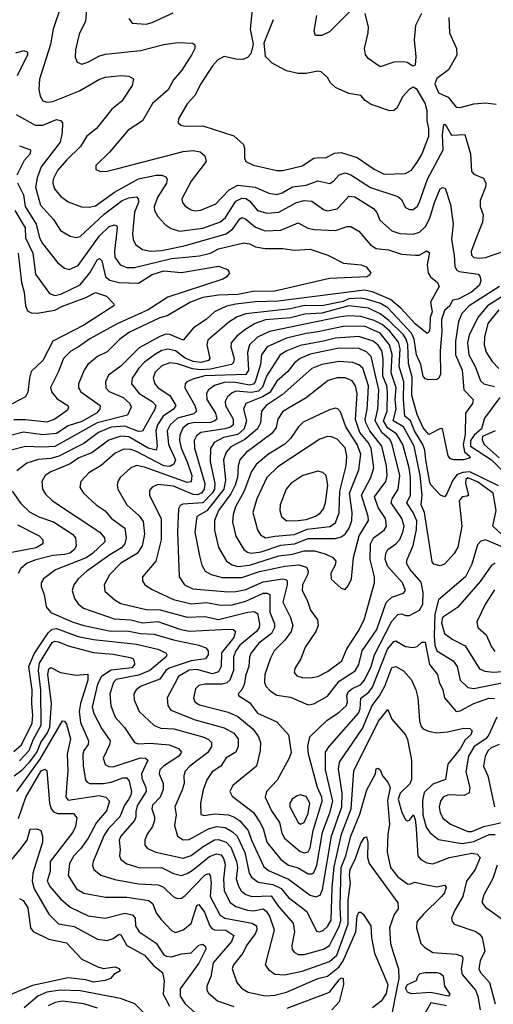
# Model space of a CAD drawing. Extents: x 1308313 to 1441400, y 959662 to 1036319.
# Tile 165 of 256: x 1322445 to 1324875, y 1014213 to 1019263. Entities that reach past the tile are written whole.
import ezdxf

# ---------------------------------------------------------------- set-up
doc = ezdxf.new("R2010")
doc.units = 0

msp = doc.modelspace()

# ---------------------------------------------------------------- linework, layer by layer
at = {"layer": '0CON10XD'}
for points in [[(1322655.4, 1019325), (1322616.8, 1019215), (1322603.3, 1019136.7), (1322547.9, 1018957.9), (1322543.9, 1018905), (1322550.6, 1018870.6), (1322565, 1018846.9), (1322585, 1018840), (1322615, 1018844.3), (1322751.9, 1018898.1), (1322855, 1018957.8), (1322885, 1018968), (1322965, 1018976.2), (1323005, 1018973.1), (1323030, 1018960), (1323023.1, 1018925), (1322970, 1018845), (1322918.8, 1018805), (1322839.6, 1018705), (1322789.6, 1018665), (1322757.3, 1018612.7), (1322685, 1018543.3), (1322640.1, 1018489.9), (1322617.2, 1018445), (1322615.8, 1018425), (1322624.7, 1018395), (1322655, 1018358.8), (1322695, 1018328.5), (1322762.5, 1018302.5), (1322801.5, 1018301.5), (1322835, 1018308.6), (1322932.2, 1018377.8), (1323055, 1018446.1), (1323145.7, 1018465.7), (1323175.3, 1018465.3), (1323195, 1018457.5), (1323202.1, 1018445), (1323199.4, 1018425), (1323154.8, 1018355), (1323136.2, 1018305), (1323137.5, 1018285), (1323153.5, 1018253.5), (1323192.2, 1018212.2), (1323222.8, 1018192.8), (1323265, 1018179.1), (1323385, 1018194.5), (1323475, 1018226), (1323501.8, 1018248.2), (1323555, 1018331.9), (1323585, 1018348.1), (1323605, 1018345.6), (1323625, 1018333.9), (1323665, 1018284.8), (1323715, 1018271.2), (1323775, 1018276.2), (1323865, 1018325.2), (1323905, 1018335.7), (1323945, 1018332.9), (1324005, 1018289.1), (1324025, 1018283.3), (1324075, 1018293.8), (1324105, 1018325.6), (1324135, 1018358), (1324165, 1018355.3), (1324260.9, 1018295), (1324277.3, 1018275), (1324293.1, 1018235), (1324355, 1018179.4), (1324396, 1018166), (1324465, 1018163.7), (1324496.8, 1018173.2), (1324527, 1018203), (1324550, 1018245), (1324573.5, 1018325), (1324603.6, 1018395), (1324615, 1018402.5), (1324628.3, 1018398.3), (1324655.7, 1018315), (1324669.5, 1018215), (1324660.9, 1018135), (1324675.3, 1018055.3), (1324677.6, 1017997.6), (1324688.7, 1017978.7), (1324700.8, 1017970.8), (1324797.6, 1017957.6), (1324806.9, 1017946.9), (1324811.6, 1017925), (1324805, 1017902.1), (1324763.9, 1017865), (1324695, 1017829.8), (1324665.6, 1017824.4), (1324652, 1017795), (1324625, 1017770.8), (1324609.2, 1017725), (1324608.9, 1017705), (1324611.7, 1017665), (1324602.2, 1017565), (1324604.3, 1017445), (1324595.7, 1017424.3), (1324585, 1017418.4), (1324545, 1017416.7), (1324525, 1017420.3), (1324515.2, 1017435.2), (1324503, 1017495), (1324481.3, 1017545), (1324469.7, 1017625), (1324454.9, 1017655), (1324334, 1017785), (1324296.8, 1017806.8), (1324225, 1017829.9), (1324194.7, 1017834.7), (1324135, 1017831.5), (1324105, 1017817.3), (1323995, 1017796.3), (1323905, 1017797.3), (1323835, 1017779.9), (1323604.9, 1017755.1), (1323561.1, 1017738.9), (1323517.9, 1017712.1), (1323410, 1017620), (1323405.3, 1017595), (1323420.7, 1017525), (1323414.6, 1017515), (1323375, 1017505.5), (1323335, 1017510), (1323295, 1017527.2), (1323245, 1017564.9), (1323205, 1017573.4), (1323175, 1017565.8), (1323142.8, 1017547.2), (1323085, 1017505.7), (1323056.1, 1017475), (1323022.9, 1017425), (1323018.7, 1017395), (1323057.9, 1017345), (1323125.4, 1017305), (1323144.1, 1017285), (1323139.3, 1017265), (1323075, 1017152.7), (1323055, 1017151.6), (1322985, 1017178.4), (1322915, 1017173.8), (1322849.2, 1017145), (1322775, 1017089.2), (1322645.7, 1017024.3), (1322605, 1017013.1), (1322542.6, 1017007.4)], [(1322788.8, 1019315), (1322782.9, 1019255), (1322750.8, 1019189.2)], [(1323638.8, 1019315), (1323627.5, 1019215), (1323642.7, 1019137.3), (1323631.3, 1019088.7), (1323615, 1019070), (1323590.9, 1019059.1), (1323555, 1019060), (1323495, 1019074.5), (1323462.3, 1019057.7), (1323435, 1019026.7), (1323374.6, 1018935), (1323343.2, 1018875), (1323305, 1018831.9), (1323260.6, 1018755), (1323258, 1018735), (1323272.7, 1018722.7), (1323295, 1018717.8), (1323385, 1018718.8), (1323545, 1018667.8), (1323593.6, 1018623.6), (1323598.9, 1018605), (1323598.1, 1018555), (1323605, 1018536.2), (1323645, 1018517.3), (1323765, 1018489.6), (1323795, 1018489.7), (1323895, 1018512.9), (1323955, 1018552.7), (1323983, 1018557), (1324015, 1018553.8), (1324061, 1018579), (1324095, 1018581.2), (1324177.1, 1018557.1), (1324265, 1018497.2), (1324315, 1018471.4), (1324425, 1018474.7)], [(1324155, 1019320.6), (1324035, 1019200.9), (1323995, 1019181.8), (1323962.4, 1019182.4), (1323956.9, 1019205), (1323970.4, 1019285)], [(1323005, 1019270), (1323023.3, 1019245), (1323095, 1019240), (1323125, 1019248.1), (1323232.1, 1019297.9)], [(1324425, 1018474.7), (1324455, 1018491.8), (1324485, 1018532.2), (1324508.3, 1018571.7), (1324543.8, 1018665), (1324545.4, 1018704.6), (1324535.3, 1018745), (1324536.7, 1018795), (1324525, 1018835.2), (1324485.2, 1018905), (1324465, 1018916.7), (1324445, 1018907.5), (1324411.1, 1018868.9), (1324380.4, 1018809.6), (1324365, 1018798.1), (1324345, 1018795.6), (1324248.2, 1018828.2), (1324218, 1018848), (1324195, 1018874), (1324135, 1018884.5), (1324065, 1018915.6), (1324039.5, 1018939.5), (1324025, 1018967.1), (1323992.5, 1018995), (1323975, 1019000), (1323915, 1018986.9), (1323875, 1018986.7), (1323815, 1019000.6), (1323740.2, 1019040.2), (1323707.1, 1019075), (1323700, 1019145), (1323747.5, 1019265)], [(1324507.8, 1019295), (1324476.8, 1019233.2), (1324469.5, 1019159.5), (1324477.3, 1019072.7), (1324475, 1019030), (1324462.5, 1019025), (1324432.9, 1019042.9), (1324415, 1019047.9), (1324365, 1019045.4), (1324295, 1019021.9), (1324233.5, 1019065), (1324220.4, 1019085), (1324215.4, 1019115), (1324234, 1019195), (1324234.6, 1019225), (1324217.5, 1019295)], [(1324646.5, 1019275), (1324650.4, 1019195), (1324685.9, 1019115.9), (1324688.9, 1019081.1), (1324645, 1019006.9), (1324585, 1018961.1), (1324576.1, 1018935), (1324595, 1018888.8), (1324643.1, 1018865), (1324685, 1018814.6), (1324705, 1018812.5), (1324775, 1018831.2), (1324835, 1018836.8), (1324890.4, 1018830.4)], [(1322750.8, 1019189.2), (1322732, 1019108), (1322730.3, 1019070.3), (1322741.2, 1019045), (1322765, 1019035.7), (1322795, 1019045.5), (1322855, 1019078.4), (1322885, 1019086.4), (1323065, 1019105.3), (1323185.4, 1019135.4), (1323256.2, 1019146.2), (1323333.6, 1019143.6), (1323344.3, 1019135), (1323343.5, 1019115), (1323327.9, 1019085), (1323276.8, 1019005), (1323234.6, 1018955), (1323207, 1018903), (1323126.7, 1018833.3), (1323074.7, 1018745.3), (1323002.7, 1018697.3), (1322906.9, 1018583.1), (1322835.8, 1018515), (1322836.2, 1018495), (1322860, 1018485), (1322895, 1018485.6), (1322949.3, 1018500.7), (1323285, 1018586.3), (1323335, 1018591.8), (1323370.8, 1018585), (1323395.6, 1018565), (1323401.5, 1018535), (1323324.4, 1018435.6), (1323277.9, 1018345), (1323280.9, 1018325), (1323295, 1018307.1), (1323325, 1018287.3), (1323345, 1018282.7), (1323375.5, 1018285.5), (1323452.1, 1018317.9), (1323520.1, 1018389.9), (1323565, 1018414.1), (1323654.2, 1018405), (1323723.4, 1018373.4), (1323765, 1018367.4), (1323792.2, 1018375), (1323845, 1018405.2), (1323915.8, 1018414.2), (1323975, 1018436.9), (1324036.2, 1018423.8), (1324055, 1018434.6), (1324085, 1018467.9), (1324115, 1018477.5), (1324145, 1018466.9), (1324245, 1018402), (1324386, 1018356), (1324401.9, 1018341.9), (1324425, 1018299.4), (1324445, 1018288.9), (1324465, 1018289.5), (1324484.4, 1018305), (1324495, 1018323.1), (1324537.4, 1018445), (1324618.9, 1018595), (1324615.5, 1018675), (1324621.2, 1018725), (1324625, 1018727.5), (1324635, 1018715.6), (1324660.6, 1018670.6), (1324730, 1018675), (1324758.5, 1018575), (1324763.1, 1018485), (1324775, 1018470.5), (1324825, 1018449.5), (1324836.3, 1018425), (1324834.6, 1018405), (1324808, 1018335), (1324808.2, 1018305), (1324823.1, 1018263.1), (1324820.5, 1018225), (1324783.3, 1018133.3), (1324761.8, 1018075), (1324763.8, 1018055), (1324775, 1018044), (1324805, 1018039.4), (1324835, 1018043.4), (1324955, 1018084.6)], [(1322425, 1019094), (1322465.9, 1019105.9), (1322485, 1019097.5), (1322485, 1019083.8), (1322432.6, 1018975)], [(1322427.6, 1018777.6), (1322525, 1018722.2), (1322565, 1018721.6), (1322635, 1018750.5), (1322655, 1018745.7), (1322664.4, 1018734.4), (1322664, 1018685), (1322652.6, 1018635), (1322555, 1018508.4), (1322535, 1018451.5), (1322527, 1018405), (1322551.8, 1018311.8), (1322618.1, 1018238.1), (1322655, 1018182.2), (1322705, 1018152.9), (1322735, 1018146.4), (1322755, 1018150.4), (1322878.5, 1018265), (1322970.7, 1018335), (1323005, 1018350.3), (1323044, 1018354), (1323054, 1018344), (1323055.3, 1018325.3), (1323034.2, 1018275.8), (1323024.2, 1018165), (1323027.8, 1018135), (1323039.9, 1018109.9), (1323074.8, 1018084.8), (1323116.5, 1018076.5), (1323175, 1018080), (1323295.7, 1018105), (1323505.1, 1018164.9), (1323539.7, 1018190.3), (1323575, 1018242.5), (1323585, 1018247.8), (1323605, 1018239.2), (1323655, 1018199.4), (1323705, 1018180.2), (1323785, 1018183), (1323875, 1018221.3), (1323924.4, 1018194.4), (1323957.1, 1018187.1), (1324065, 1018181.8), (1324125, 1018202), (1324145, 1018202.9), (1324185, 1018178.2), (1324245, 1018108.5), (1324275, 1018090.3), (1324337.9, 1018082.1), (1324405, 1018060.9), (1324475.4, 1018054.6), (1324495, 1018055.4), (1324535, 1018077.1), (1324547.8, 1018067.8), (1324536.7, 1018005), (1324540.8, 1017965), (1324552.5, 1017945), (1324589.4, 1017915), (1324597.3, 1017895), (1324552.5, 1017815), (1324562.3, 1017765), (1324552.2, 1017735), (1324550.6, 1017679.4), (1324545, 1017660), (1324536.1, 1017653.9), (1324475, 1017703.1), (1324401.9, 1017781.9), (1324348.6, 1017828.6), (1324255, 1017867.4), (1324215, 1017875.1), (1323770.9, 1017819.1), (1323655, 1017816), (1323555, 1017804.3), (1323506, 1017794), (1323445.1, 1017764.9), (1323402.9, 1017725), (1323337.2, 1017682.8), (1323285, 1017618.9), (1323215, 1017649.3), (1323195, 1017650), (1323165, 1017639), (1323059.1, 1017580.9), (1322965, 1017486.6), (1322900.6, 1017439.4), (1322885.9, 1017405), (1322887.2, 1017375), (1322905, 1017356.8), (1322975.9, 1017325.9), (1323010, 1017295), (1323017.9, 1017275), (1322997.8, 1017235), (1322843.8, 1017195), (1322625, 1017074.5), (1322565, 1017070), (1322475, 1017074.5), (1322395, 1017052.8)], [(1322445, 1018615.6), (1322501.2, 1018595), (1322499.4, 1018575), (1322469, 1018541), (1322430.4, 1018465)], [(1322435, 1018426.5), (1322464.9, 1018364.9), (1322473.7, 1018305), (1322530.2, 1018215), (1322546.7, 1018145), (1322562.1, 1018115), (1322638.6, 1018018.6), (1322675, 1017989.2), (1322698.5, 1017981.5), (1322745, 1018001.8), (1322855, 1018153.8), (1322905, 1018201.9), (1322931.7, 1018211.7), (1322944.4, 1018205), (1322946.4, 1018195), (1322931.7, 1018075), (1322934.3, 1018045), (1322961.8, 1018005), (1322995, 1017992.2), (1323035, 1017992.3), (1323225, 1018037.6), (1323367.5, 1018052.5), (1323425, 1018065.5), (1323465, 1018087.1), (1323595, 1018118.7), (1323625, 1018112.7), (1323655, 1018097.8), (1323705, 1018089.4), (1323795, 1018090), (1323855, 1018081.5), (1323935.4, 1018085.4), (1324026.2, 1018055), (1324106.7, 1018015), (1324197.5, 1018005), (1324223.8, 1017995), (1324246.2, 1017965), (1324242, 1017955), (1324226.2, 1017945), (1324035, 1017936.2), (1323755, 1017871.3), (1323641.8, 1017868.2), (1323565, 1017854), (1323465, 1017850.2), (1323385, 1017838.9), (1323321.4, 1017815), (1323202, 1017745), (1323165, 1017733.4), (1323009, 1017661), (1322958.8, 1017625), (1322895, 1017559.7), (1322845.5, 1017535), (1322795.4, 1017495), (1322776, 1017465), (1322747.5, 1017395), (1322746.8, 1017375), (1322759.6, 1017355), (1322858.2, 1017285), (1322857.3, 1017265), (1322839.1, 1017245), (1322765, 1017202.9), (1322695, 1017179.5), (1322635, 1017140.3), (1322565, 1017134.2), (1322465, 1017146.7), (1322385, 1017127.2)], [(1322420.5, 1018285), (1322473.3, 1018195), (1322474.8, 1018145), (1322513, 1018065), (1322527.2, 1017957.2), (1322598.5, 1017858.5), (1322625, 1017849.2), (1322655.7, 1017855), (1322755, 1017903.8), (1322805.6, 1017965), (1322845, 1018033.6), (1322855, 1018038.5), (1322866.2, 1018026.2), (1322885.7, 1017945), (1322908, 1017928), (1322955, 1017915.9), (1323055, 1017912.4), (1323125, 1017957), (1323185, 1017975.4), (1323275.8, 1017965.8), (1323465, 1017999.6), (1323511.2, 1017981.2), (1323522.5, 1017965), (1323508.8, 1017945), (1323488.4, 1017931.6), (1323205, 1017839.3), (1323104.7, 1017775), (1322945, 1017703.5), (1322805, 1017626.7), (1322746.9, 1017585), (1322707.8, 1017562.2), (1322670.9, 1017525), (1322643.4, 1017455), (1322602.7, 1017377.3), (1322609.3, 1017355), (1322638.5, 1017318.5), (1322692.1, 1017285), (1322695.5, 1017275), (1322690, 1017260), (1322625, 1017214.2), (1322585, 1017198.8), (1322475, 1017211.1), (1322415, 1017210.7)], [(1322437.3, 1018065), (1322454.8, 1017915), (1322467.9, 1017865), (1322475, 1017796.2), (1322485, 1017770.4), (1322505, 1017759.5), (1322535, 1017758.5), (1322625, 1017774), (1322665, 1017793), (1322785, 1017837.6), (1322835, 1017864.6), (1322890.8, 1017845), (1322928.8, 1017805), (1322928, 1017795), (1322775, 1017695.5), (1322615.5, 1017614.5), (1322564.4, 1017515), (1322505, 1017458.6), (1322495.4, 1017425), (1322487.7, 1017352.3), (1322475, 1017329.2), (1322407.5, 1017292.5)], [(1324906.5, 1017895), (1324751.4, 1017795), (1324713.9, 1017756.1), (1324696.9, 1017715), (1324681.9, 1017615), (1324680.9, 1017545), (1324714.8, 1017465), (1324724.8, 1017365), (1324772.1, 1017315), (1324768.9, 1017295), (1324732.4, 1017245), (1324731.1, 1017135), (1324720.1, 1017085), (1324726.9, 1017046.9), (1324753.5, 1017025), (1324757.5, 1017015), (1324725, 1017005.5), (1324675, 1017005.5), (1324655, 1017010), (1324644.6, 1017025.4), (1324615, 1017163.8), (1324605, 1017166.2), (1324545, 1017135.8), (1324515, 1017169.5), (1324485, 1017238.5), (1324457, 1017335), (1324459.2, 1017429.2), (1324440.3, 1017500.3), (1324437.6, 1017595), (1324429, 1017625), (1324415, 1017646.8), (1324340.1, 1017720.1), (1324295, 1017754.3), (1324235, 1017782.9), (1324135, 1017795.5), (1323995, 1017758.2), (1323907.8, 1017752.2), (1323835, 1017733.3), (1323707.1, 1017722.9), (1323652.9, 1017705), (1323605, 1017676.6), (1323559.9, 1017640.1), (1323530.8, 1017605), (1323528.2, 1017585), (1323545.3, 1017524.7), (1323542, 1017505), (1323532.1, 1017495), (1323425, 1017471), (1323375, 1017466.9), (1323331.8, 1017471.8), (1323255, 1017497.3), (1323215, 1017503.5), (1323175, 1017487.6), (1323140.6, 1017455), (1323130.3, 1017425), (1323138.2, 1017395), (1323155.4, 1017375), (1323215, 1017336.2), (1323247.4, 1017285), (1323235.3, 1017265), (1323181.3, 1017228.7), (1323152.3, 1017185), (1323144.3, 1017155), (1323150.2, 1017075), (1323145.2, 1017054.8), (1323105, 1017064.9), (1323005, 1017123.8), (1322965, 1017127.1), (1322903.4, 1017106.6), (1322815, 1017042.1), (1322748.2, 1017015), (1322705, 1016985.2), (1322605.8, 1016944.2), (1322576.9, 1016925), (1322558.5, 1016895), (1322562.5, 1016855), (1322578.7, 1016828.7), (1322614.4, 1016795), (1322856.2, 1016635), (1322880.8, 1016605), (1322882.3, 1016585), (1322818.7, 1016525), (1322786.5, 1016503.5), (1322629.3, 1016440.7), (1322567.3, 1016395), (1322556.2, 1016375), (1322555.5, 1016355), (1322570.4, 1016315), (1322580.8, 1016250.8), (1322605, 1016223.1), (1322714.9, 1016174.9), (1322775, 1016155.9), (1322905, 1016129), (1323005, 1016126.9), (1323065, 1016114.6), (1323135, 1016112.1), (1323235, 1016081.6), (1323365.2, 1016055.2), (1323400.8, 1016040.8), (1323412.1, 1016025), (1323412.7, 1016005), (1323398.6, 1015985), (1323325, 1015974.7), (1323212.6, 1015937.4), (1323195.1, 1015924.9), (1323165, 1015881.3), (1323069.1, 1015845), (1323043.8, 1015825), (1323030.9, 1015805), (1323033.5, 1015775), (1323058.2, 1015715), (1323135, 1015642.7), (1323169, 1015629), (1323236.2, 1015626.2), (1323385, 1015583.9), (1323412.9, 1015572.9), (1323429.6, 1015555), (1323430.3, 1015535), (1323410.3, 1015505), (1323318.5, 1015435), (1323295, 1015408.9), (1323287.2, 1015385), (1323288.8, 1015345), (1323277.7, 1015307.7), (1323241.3, 1015225), (1323248.1, 1015185), (1323240.1, 1015130.1), (1323254.7, 1015074.7), (1323285, 1015056.7), (1323315, 1015057.4), (1323415, 1015112.2), (1323455, 1015124.5), (1323499, 1015119), (1323537.9, 1015097.9), (1323561.6, 1015075), (1323601, 1014991), (1323623.3, 1014885), (1323634.3, 1014864.3), (1323669.5, 1014839.5), (1323745, 1014828), (1323787, 1014807), (1323825, 1014759.8), (1323918.2, 1014688.2), (1323968, 1014588), (1323985, 1014584.1), (1324005, 1014592.6), (1324025, 1014611.9), (1324042.8, 1014645), (1324048, 1014812), (1324058.6, 1014918.6), (1324097.3, 1015085), (1324145.9, 1015215), (1324159.4, 1015410.6), (1324285.7, 1015665), (1324335, 1015725.5), (1324355, 1015675.7), (1324425, 1015595.7), (1324435, 1015571.2), (1324454.9, 1015465), (1324456.4, 1015365), (1324447, 1015343), (1324397.5, 1015295), (1324387.9, 1015265), (1324406.3, 1015196.3), (1324425, 1015160), (1324435, 1015153.5), (1324445, 1015157.8), (1324465.4, 1015185.4), (1324475, 1015161.2), (1324479.7, 1015115), (1324488.6, 1014975), (1324503.3, 1014955), (1324535, 1014938), (1324565, 1014933.5), (1324651.4, 1014965), (1324765, 1014987.7), (1324793.2, 1014983.2), (1324807.7, 1014965), (1324782.4, 1014905), (1324737.9, 1014845), (1324718.6, 1014765), (1324677.2, 1014695), (1324661.5, 1014655), (1324665, 1014636.7), (1324675, 1014624), (1324785, 1014585.5), (1324805, 1014572.2), (1324817.5, 1014555), (1324831.4, 1014485), (1324808.4, 1014435), (1324801.9, 1014395), (1324810.5, 1014375), (1324856, 1014325), (1324885, 1014215.6)], [(1324915, 1017839.9), (1324845, 1017795.7), (1324795.6, 1017735), (1324751, 1017645), (1324743.2, 1017605), (1324750.4, 1017545), (1324781.7, 1017485), (1324810.5, 1017410.5), (1324827.1, 1017395), (1324881.2, 1017381.2)], [(1324901.6, 1016871.6), (1324755, 1016944.1), (1324718.9, 1016941.1), (1324690.5, 1016929.5), (1324668, 1016902), (1324635, 1016827.5), (1324625, 1016815.6), (1324605, 1016824.3), (1324555, 1016876.9), (1324550, 1016890), (1324528.4, 1017005), (1324524.9, 1017055), (1324514.3, 1017085), (1324470.3, 1017155), (1324450.1, 1017205), (1324421.2, 1017228.8), (1324414.3, 1017315), (1324417, 1017405), (1324392.4, 1017485), (1324398, 1017575), (1324388.7, 1017608.7), (1324344.6, 1017665), (1324305, 1017699.2), (1324265, 1017720.2), (1324195, 1017741), (1324135, 1017743.7), (1324083.2, 1017736.8), (1323726.7, 1017663.3), (1323665.4, 1017634.6), (1323624.7, 1017595), (1323614.1, 1017555.9), (1323619.9, 1017465), (1323606.4, 1017443.6), (1323395, 1017436.2), (1323339.6, 1017420.4), (1323302.2, 1017405), (1323294.5, 1017395), (1323292.3, 1017375), (1323344.1, 1017285), (1323352.5, 1017255), (1323338.1, 1017241.9), (1323255, 1017219.2), (1323216.7, 1017185), (1323201.7, 1017155), (1323208.2, 1017085), (1323244.8, 1017005), (1323235.9, 1016984.1), (1323215, 1016971.1), (1323185.1, 1016974.9), (1323045, 1017048.5), (1323015, 1017059.1), (1322980.4, 1017059.6), (1322935, 1017039.2), (1322863.4, 1016976.6), (1322800.5, 1016939.5), (1322760, 1016895), (1322753.5, 1016865), (1322772.2, 1016835), (1322837.5, 1016775), (1322884, 1016744), (1322915.5, 1016705.5), (1322985.3, 1016655), (1322991.4, 1016605), (1322985.3, 1016575), (1322968.6, 1016555), (1322908.3, 1016518.3), (1322790.3, 1016435), (1322745.6, 1016394.4), (1322723.1, 1016365), (1322715.4, 1016335), (1322726.9, 1016295), (1322746.2, 1016266.2), (1322773.5, 1016245), (1322930.1, 1016190.1), (1323015, 1016184.8), (1323075, 1016169.7), (1323155, 1016176.4), (1323267.2, 1016137.2), (1323315, 1016127.3), (1323517.6, 1016137.6), (1323540, 1016135), (1323553.3, 1016125), (1323543.8, 1016095), (1323480.8, 1016015), (1323479, 1015945), (1323465, 1015917.7), (1323435, 1015907.5), (1323355, 1015930.3), (1323315, 1015925.9), (1323259.5, 1015895), (1323241.9, 1015858.1), (1323202.3, 1015785), (1323205.9, 1015745), (1323220.7, 1015720.7), (1323345, 1015672.2), (1323495, 1015631), (1323543.5, 1015603.5), (1323565.8, 1015575), (1323566.6, 1015535), (1323555, 1015505.5), (1323505, 1015476.2), (1323477.5, 1015435), (1323433.8, 1015405), (1323405.7, 1015364.3), (1323386.7, 1015313.3), (1323372.7, 1015245), (1323375, 1015186.2), (1323391.3, 1015181.3), (1323445, 1015189), (1323515, 1015184.5), (1323544.1, 1015174.1), (1323574.1, 1015154.1), (1323618.5, 1015105), (1323634.8, 1015055), (1323697.7, 1014917.7), (1323725, 1014897.4), (1323825, 1014854.5)], [(1324904.2, 1017775), (1324847.9, 1017705), (1324829.8, 1017635), (1324828.3, 1017595), (1324838.6, 1017558.6), (1324869.4, 1017509.4), (1324903.8, 1017473.8)], [(1324915, 1016625.8), (1324872.8, 1016665), (1324890.3, 1016745), (1324875.1, 1016835.1), (1324795, 1016893.5), (1324745, 1016912.4), (1324734.8, 1016905), (1324732.5, 1016885), (1324748.8, 1016825), (1324741.2, 1016818.8), (1324715, 1016815.8), (1324700.8, 1016795), (1324714.1, 1016665), (1324692.9, 1016557.1), (1324675, 1016524.3), (1324625, 1016471.2), (1324602.5, 1016462.5), (1324570.5, 1016470.5), (1324562.1, 1016482.1), (1324521.8, 1016735), (1324506, 1016775), (1324510.1, 1016825), (1324499.9, 1016925), (1324469.7, 1017075), (1324414.2, 1017174.2), (1324361.7, 1017205), (1324377.6, 1017265), (1324372.2, 1017315), (1324377.8, 1017375), (1324351.8, 1017451.8), (1324355.7, 1017545.7), (1324343.2, 1017595), (1324295, 1017655.8), (1324215, 1017690.5), (1324105, 1017689.2), (1323975, 1017662.1), (1323915, 1017654.4), (1323815, 1017630.3), (1323715.1, 1017584.9), (1323686.8, 1017545), (1323680.2, 1017495), (1323653.8, 1017406.2), (1323645, 1017393.1), (1323625, 1017388.4), (1323545, 1017404.7), (1323495, 1017402.4), (1323445, 1017387.6), (1323414.6, 1017365), (1323403.1, 1017345), (1323404.8, 1017315), (1323450.4, 1017245), (1323456.3, 1017215), (1323447.3, 1017205), (1323425, 1017196.9), (1323335, 1017196), (1323310.6, 1017189.4), (1323282.6, 1017167.4), (1323267.2, 1017132.8), (1323265.8, 1017105), (1323274.2, 1017065), (1323305.4, 1016995), (1323327.9, 1016925), (1323325, 1016892.1), (1323305, 1016889.7), (1323085, 1016968), (1323045, 1016975.7), (1323015, 1016963.8), (1322961.8, 1016915), (1322949.1, 1016895), (1322945.5, 1016875), (1322949.5, 1016855), (1322995.4, 1016775), (1323058.5, 1016718.5), (1323079, 1016689), (1323085.2, 1016624.8), (1323074.3, 1016565), (1323048.4, 1016525), (1322965, 1016475.2), (1322905.4, 1016415), (1322879.2, 1016365), (1322882.3, 1016332.3), (1322934.5, 1016285), (1322965, 1016269.4), (1323095, 1016238.3), (1323166.5, 1016236.5), (1323305, 1016198), (1323395, 1016202.2), (1323465, 1016186.7), (1323615.5, 1016224.5), (1323647.9, 1016227.9), (1323665, 1016217.5), (1323676.6, 1016165), (1323674.8, 1016145), (1323660.4, 1016125), (1323574.8, 1016055), (1323553.8, 1016025), (1323541.9, 1015995), (1323542.1, 1015925), (1323524.3, 1015875.7), (1323508, 1015862), (1323485, 1015854.1), (1323395.6, 1015854.4), (1323365, 1015848.4), (1323348.3, 1015831.7), (1323336.6, 1015785), (1323344.8, 1015764.8), (1323368.6, 1015748.6), (1323515, 1015711.7), (1323565, 1015688.8), (1323643.9, 1015623.9), (1323671.5, 1015585), (1323680.4, 1015555), (1323679.6, 1015515), (1323660.8, 1015435), (1323539.5, 1015335), (1323523.5, 1015305), (1323535, 1015280), (1323645, 1015196.6), (1323677.3, 1015147.3), (1323695.2, 1015115), (1323713.1, 1015045), (1323785.3, 1014955), (1323825, 1014925.7), (1323875, 1014912.6), (1323925, 1014882.5), (1323945, 1014881.3), (1323955, 1014889.3), (1323969.7, 1014925), (1323999.6, 1015095), (1324037, 1015195), (1324051.4, 1015255), (1324014.8, 1015415), (1324014.8, 1015505.2), (1324032.9, 1015535), (1324183.4, 1015706.6), (1324191.7, 1015728.3), (1324196.3, 1015783.7), (1324236.4, 1015813.6), (1324255, 1015840), (1324332.9, 1016035), (1324365, 1016072.9), (1324375, 1016076.5), (1324425, 1016047.5), (1324465, 1016042.5), (1324485, 1016047.5), (1324509.3, 1016070.7), (1324525, 1016070), (1324548.3, 1015955), (1324589.3, 1015905), (1324596.8, 1015865), (1324615.7, 1015825), (1324625.2, 1015785.2), (1324684.8, 1015714.8), (1324705, 1015717.4), (1324775, 1015756.2), (1324852.7, 1015782.7), (1324881.8, 1015781.8)], [(1323905, 1014989), (1323925, 1014994.7), (1323935.4, 1015014.6), (1323951.9, 1015105), (1323998, 1015255), (1323995.1, 1015275), (1323972.8, 1015325), (1323927.2, 1015495), (1323923.1, 1015535), (1323934.7, 1015585), (1324021.5, 1015668.5), (1324085, 1015711.1), (1324122.6, 1015745), (1324128.1, 1015765), (1324124, 1015795), (1324130.4, 1015815), (1324148.9, 1015831.1), (1324195, 1015852.9), (1324214.5, 1015875.5), (1324248.2, 1015945), (1324265.1, 1016005), (1324355, 1016177.9), (1324385, 1016212.5), (1324405, 1016216.3), (1324426.4, 1016206.4), (1324445, 1016206.6), (1324497.5, 1016235), (1324514.2, 1016265), (1324515.8, 1016325), (1324505, 1016377.5), (1324447.1, 1016445), (1324430.7, 1016475), (1324432.8, 1016495), (1324464.6, 1016565.4), (1324481.4, 1016648.6), (1324483.4, 1016693.4), (1324465, 1016734.6), (1324432.2, 1016785), (1324450.2, 1016825), (1324450.4, 1016915), (1324443.8, 1016965), (1324411.4, 1017085), (1324379.1, 1017139.1), (1324335, 1017167.3), (1324312.5, 1017205), (1324331.4, 1017255), (1324333.3, 1017355), (1324328.5, 1017385), (1324308.8, 1017435), (1324310, 1017525), (1324302.9, 1017565), (1324285, 1017593.1), (1324258.6, 1017615), (1324185, 1017639), (1324065, 1017629.6), (1324003.5, 1017615), (1323885, 1017592.2), (1323815.4, 1017565), (1323781.8, 1017545), (1323711.6, 1017435), (1323691, 1017379), (1323671.5, 1017358.5), (1323635, 1017350.9), (1323555, 1017357.4), (1323535, 1017349.8), (1323511.4, 1017328.6), (1323500.5, 1017305), (1323501.3, 1017285), (1323540.9, 1017215), (1323541.4, 1017185), (1323526.7, 1017173.3), (1323498.5, 1017165), (1323374.4, 1017145.6), (1323351.9, 1017128.1), (1323341.2, 1017105), (1323343, 1017065), (1323395.7, 1016885), (1323392.3, 1016855), (1323378, 1016835), (1323355, 1016825.2), (1323335, 1016826.9), (1323235, 1016869.7), (1323155, 1016878.4), (1323124.3, 1016865.7), (1323111.5, 1016848.5), (1323111.2, 1016825), (1323120.4, 1016805), (1323171, 1016705), (1323171.3, 1016595), (1323144, 1016486), (1323075.6, 1016405), (1323075.6, 1016385), (1323086.9, 1016365), (1323125, 1016340.8), (1323235, 1016288.7), (1323325, 1016267.2), (1323405, 1016273.8), (1323475, 1016259.8), (1323535, 1016262), (1323605, 1016281.1), (1323695, 1016321.5), (1323715, 1016322.3), (1323728.7, 1016315), (1323729.5, 1016225), (1323752.4, 1016165), (1323753.2, 1016145), (1323737, 1016115), (1323672.8, 1016065), (1323632.9, 1016015), (1323625.2, 1015995), (1323621.9, 1015945), (1323605, 1015902.9), (1323597.6, 1015852.4), (1323584.8, 1015825.2), (1323566.9, 1015805), (1323569.2, 1015795), (1323625, 1015761.1), (1323666.4, 1015706.4), (1323765, 1015662.1), (1323824.5, 1015595), (1323837.8, 1015505), (1323828.9, 1015475), (1323767.1, 1015362.9), (1323712.3, 1015305), (1323704.7, 1015275), (1323737.5, 1015205), (1323778.2, 1015145), (1323789.7, 1015089.7), (1323804.2, 1015065), (1323885, 1014996.3), (1323905, 1014989)], [(1323925, 1015749.2), (1323955, 1015754.7), (1324025, 1015794), (1324085, 1015869.5), (1324167, 1015923), (1324184.8, 1015955), (1324202.6, 1016025), (1324277.2, 1016135), (1324325.5, 1016274.5), (1324355, 1016301.4), (1324415, 1016321.5), (1324424.5, 1016335), (1324408.8, 1016375), (1324335, 1016458.7), (1324320, 1016495), (1324323.9, 1016525), (1324334.1, 1016545), (1324375.9, 1016574.1), (1324395, 1016596.4), (1324412, 1016635), (1324417.5, 1016665), (1324406, 1016705), (1324351.6, 1016785), (1324356.3, 1016805), (1324387.7, 1016855), (1324396.4, 1016925), (1324355, 1017091.1), (1324345, 1017109.4), (1324304.3, 1017145), (1324269.2, 1017205), (1324282.8, 1017265), (1324287.9, 1017365), (1324248.9, 1017535), (1324225, 1017559.6), (1324186.2, 1017576.2), (1324085, 1017578.5), (1323935, 1017547.2), (1323885.3, 1017525), (1323855, 1017502.6), (1323821.1, 1017458.9), (1323765, 1017409.7), (1323728.4, 1017351.6), (1323690.9, 1017329.1), (1323606, 1017295), (1323594.3, 1017265), (1323608.5, 1017205), (1323597.9, 1017165), (1323565.3, 1017134.7), (1323490.4, 1017119.6), (1323444.1, 1017095), (1323425, 1017064), (1323423.5, 1016996.5), (1323446.2, 1016885), (1323444.4, 1016855), (1323433.5, 1016835), (1323385, 1016784.4), (1323281.9, 1016778.1), (1323268.4, 1016771.6), (1323259.4, 1016755), (1323254.8, 1016635.2), (1323263.9, 1016405), (1323291.8, 1016365), (1323333.4, 1016343.4), (1323515, 1016329.1), (1323555, 1016329.7), (1323605, 1016339.8), (1323695, 1016380.3), (1323794.8, 1016394.8), (1323811, 1016391), (1323817.1, 1016385), (1323818.1, 1016365), (1323796.2, 1016275), (1323835, 1016196.9), (1323847.2, 1016155), (1323838.9, 1016125), (1323805, 1016080.3), (1323751.3, 1016025), (1323731.8, 1015988.2), (1323702.8, 1015905), (1323702.3, 1015865), (1323708.2, 1015845), (1323730.1, 1015820.1), (1323765, 1015798), (1323835, 1015787.3), (1323925, 1015749.2)], [(1323935, 1015886.8), (1323975, 1015894.7), (1324025, 1015919.2), (1324098.2, 1015975), (1324123.4, 1016036.6), (1324181.8, 1016125), (1324212.6, 1016185), (1324266.6, 1016375), (1324265.3, 1016405), (1324243.5, 1016493.5), (1324245.2, 1016575), (1324261.4, 1016605), (1324315.2, 1016644.8), (1324326.8, 1016665), (1324322, 1016705), (1324285, 1016760.4), (1324265.4, 1016815), (1324323.2, 1016895), (1324330.3, 1016925), (1324327, 1016975), (1324303.1, 1017075), (1324242.3, 1017155), (1324220.9, 1017195), (1324218.1, 1017215), (1324228.8, 1017265), (1324231.5, 1017318.5), (1324235.9, 1017385), (1324205.6, 1017475.6), (1324185, 1017493), (1324155, 1017504.4), (1324085, 1017509.8), (1323996.1, 1017493.9), (1323945, 1017474.7), (1323791.4, 1017338.6), (1323709.7, 1017285), (1323686.6, 1017255), (1323680.6, 1017195), (1323665.6, 1017165), (1323600.2, 1017109.8), (1323528.6, 1017071.4), (1323504, 1017045), (1323490.4, 1017005), (1323501.9, 1016901.9), (1323493.5, 1016855), (1323405.4, 1016744.6), (1323354.2, 1016715), (1323343.3, 1016635), (1323367.3, 1016512.7), (1323380, 1016465), (1323396.5, 1016435), (1323427.5, 1016417.5), (1323485, 1016402.8), (1323585, 1016402.7), (1323675, 1016432), (1323805, 1016460.9), (1323877.6, 1016467.6), (1323916.9, 1016455), (1323924.7, 1016435), (1323922.8, 1016415), (1323896.4, 1016365), (1323894.1, 1016335), (1323920, 1016285), (1323936.8, 1016235), (1323973.1, 1016185), (1323976.7, 1016155), (1323965.4, 1016125), (1323910.8, 1016045), (1323887.9, 1015985), (1323857.5, 1015935), (1323854.5, 1015915), (1323867.5, 1015897.5), (1323895, 1015888.2), (1323935, 1015886.8)], [(1324115, 1016341.2), (1324130.9, 1016359.1), (1324147.1, 1016395), (1324158.4, 1016505), (1324186.8, 1016615), (1324235.2, 1016695), (1324233.9, 1016715), (1324199, 1016825), (1324247.8, 1016915), (1324262.3, 1016965), (1324248.5, 1017065), (1324232.7, 1017095), (1324191, 1017145), (1324167.7, 1017212.3), (1324176.6, 1017345), (1324169, 1017385), (1324150.9, 1017410.9), (1324115, 1017426.4), (1324075, 1017426.2), (1324027.3, 1017412.7), (1323915.9, 1017324.1), (1323795, 1017252.7), (1323770.5, 1017215), (1323762.1, 1017172.1), (1323739.7, 1017140.3), (1323606.6, 1017043.4), (1323575.3, 1017005), (1323567, 1016975), (1323563.7, 1016915), (1323550.9, 1016875), (1323528.1, 1016831.9), (1323466, 1016745), (1323444.3, 1016695), (1323445.3, 1016645), (1323465.2, 1016555.2), (1323506.2, 1016486.2), (1323536.1, 1016466.1), (1323565, 1016458.7), (1323625, 1016465.4), (1323775, 1016513), (1323845, 1016522.4), (1323905, 1016538.5), (1323958, 1016538), (1324013.2, 1016523.2), (1324051.4, 1016505), (1324067.1, 1016485), (1324064.4, 1016465), (1324041.8, 1016425), (1324043.9, 1016393.9), (1324095, 1016346.7), (1324115, 1016341.2)], [(1324908.1, 1017325), (1324830.5, 1017219.5), (1324814.8, 1017165), (1324777.8, 1017132.2), (1324758.6, 1017105), (1324757.7, 1017075), (1324866.2, 1017005), (1324980.2, 1016890.2)], [(1323635, 1016526.1), (1323685, 1016533.2), (1323785, 1016567.4), (1323855, 1016574), (1323925, 1016602), (1324065, 1016602.3), (1324095, 1016610.2), (1324115, 1016624.1), (1324135.9, 1016655), (1324150.2, 1016695), (1324152, 1016735), (1324138.4, 1016835), (1324186.2, 1016955), (1324195.2, 1017035), (1324176.8, 1017085), (1324118.3, 1017175), (1324091.9, 1017251.9), (1324077.5, 1017267.5), (1324065, 1017270.5), (1324035, 1017262.1), (1323900.5, 1017199.5), (1323875.2, 1017174.8), (1323835.3, 1017115), (1323805, 1017085.3), (1323721.3, 1017035), (1323658.4, 1016981.6), (1323634.1, 1016945), (1323595, 1016841.8), (1323552.9, 1016765), (1323540.4, 1016725), (1323537.8, 1016685), (1323553.7, 1016613.7), (1323595.4, 1016545), (1323615, 1016531.1), (1323635, 1016526.1)], [(1324885, 1017153.8), (1324819.7, 1017125), (1324817.5, 1017107.5), (1324828.6, 1017085), (1324905.6, 1017015)], [(1323706.2, 1016606.2), (1323755, 1016614.5), (1323855, 1016622.3), (1323920.7, 1016649.3), (1324036.5, 1016663.5), (1324065, 1016681.8), (1324085.2, 1016735), (1324088.2, 1016845), (1324120.3, 1016975), (1324124.4, 1017025), (1324115, 1017067.9), (1324075, 1017111.8), (1324045, 1017124), (1324025, 1017124.7), (1323985, 1017111.5), (1323770.2, 1016969.8), (1323713.2, 1016915), (1323662.6, 1016805), (1323641.6, 1016735), (1323665.8, 1016645.8), (1323680.3, 1016620.3), (1323706.2, 1016606.2)], [(1322542.6, 1017007.4), (1322482.3, 1016987.7), (1322430.6, 1016949.4)], [(1323815, 1016692.6), (1323875, 1016694.8), (1323915, 1016699.7), (1323962.7, 1016717.3), (1323987.2, 1016732.8), (1324004.8, 1016755), (1324014.8, 1016785), (1324025.8, 1016875), (1324018.5, 1016925), (1324000.6, 1016940.6), (1323975, 1016947.3), (1323897.5, 1016925), (1323836.7, 1016885), (1323812.1, 1016855), (1323782.3, 1016775), (1323780.8, 1016745), (1323787.9, 1016715), (1323815, 1016692.6)], [(1322406.8, 1016845), (1322451.3, 1016781.3), (1322495, 1016738.8), (1322543.2, 1016713.2), (1322618.3, 1016688.3), (1322716.8, 1016625), (1322731.3, 1016605), (1322735.4, 1016565), (1322726.8, 1016545), (1322702.6, 1016527.4), (1322675, 1016519.3), (1322615, 1016514.5), (1322528.1, 1016491.9), (1322483.1, 1016475), (1322451, 1016449), (1322436.8, 1016423.2)], [(1322435, 1016671.5), (1322545.6, 1016615), (1322564.4, 1016595), (1322564.5, 1016575), (1322530.6, 1016555), (1322377.5, 1016525)], [(1324945, 1016549.8), (1324835, 1016595.3), (1324811.7, 1016588.3), (1324795, 1016569.4), (1324765, 1016470.6), (1324733.5, 1016405), (1324595, 1016288.2), (1324576.1, 1016213.9), (1324572.5, 1016105), (1324575, 1016054.2), (1324585, 1016025.4), (1324668.8, 1015975), (1324690.3, 1015945), (1324705, 1015875.6), (1324745, 1015837.8), (1324775, 1015831.8), (1324955, 1015868.4)], [(1324884.8, 1016475.2), (1324865, 1016461.5), (1324808.7, 1016381.3), (1324691.2, 1016248.8), (1324615, 1016196.2), (1324610.1, 1016169.9), (1324625.4, 1016115), (1324663.5, 1016085), (1324731.2, 1016051.2), (1324805, 1015932.7), (1324831.7, 1015921.7), (1324875, 1015915.6), (1324995, 1015925.1)], [(1324881.9, 1016338.1), (1324835, 1016267.3), (1324790.4, 1016175), (1324796, 1016146), (1324838.5, 1016108.5), (1324865.7, 1016045.7), (1324883, 1016023)], [(1322415, 1015509.8), (1322455, 1015542.9), (1322509, 1015655), (1322513.6, 1015695), (1322507.1, 1015755), (1322508.7, 1015825), (1322491.6, 1015945), (1322518.9, 1016011.1), (1322592, 1016118), (1322612.6, 1016137.4), (1322635, 1016141.2), (1322745, 1016098.6), (1322823.9, 1016083.9), (1323045, 1016059.8), (1323154.1, 1016034.1), (1323195, 1016015.4), (1323201.1, 1016005), (1323196.5, 1015995), (1323113.3, 1015925), (1323055, 1015900.8), (1322940.8, 1015879.2), (1322926.9, 1015863.1), (1322908.7, 1015805), (1322913.1, 1015745), (1322935, 1015685.6), (1322982.4, 1015632.4), (1323035.3, 1015555.3), (1323055, 1015549.5), (1323115, 1015552.1), (1323212.8, 1015542.8), (1323260, 1015525), (1323275.3, 1015505.3), (1323262.3, 1015485), (1323184.1, 1015435), (1323164.1, 1015415), (1323160.3, 1015395), (1323181.4, 1015345), (1323181.6, 1015315), (1323166.8, 1015275), (1323126.6, 1015235), (1323123.1, 1015215), (1323137.8, 1015175), (1323137.5, 1015155), (1323127.5, 1015125), (1323100, 1015085), (1323088.2, 1015055), (1323088.3, 1015028.3), (1323101.3, 1015011.3), (1323143.7, 1014993.7), (1323285, 1014963.1), (1323325, 1014975.6), (1323387.1, 1015022.9), (1323444.4, 1015055.6), (1323465, 1015057.3), (1323504.1, 1015044.1), (1323528.6, 1015018.6), (1323557.2, 1014945), (1323562.5, 1014915), (1323556.7, 1014856.7), (1323568, 1014818), (1323582.5, 1014795), (1323605.9, 1014775.9), (1323636.2, 1014766.2), (1323735, 1014768.3), (1323772.5, 1014715), (1323848.1, 1014628.1), (1323856.2, 1014585), (1323841.2, 1014515), (1323844.2, 1014494.2), (1323855, 1014478.5), (1323875, 1014468.2), (1323905, 1014467.9), (1324005, 1014495.2), (1324034.3, 1014515), (1324050.9, 1014545), (1324086.3, 1014615), (1324093.3, 1014645), (1324089.5, 1014715), (1324094.9, 1014915), (1324119.2, 1014975), (1324145.1, 1015075), (1324191.4, 1015188.6), (1324226.9, 1015313.1), (1324271.5, 1015395), (1324275, 1015420), (1324285, 1015423.8), (1324295, 1015416), (1324307.1, 1015385), (1324335, 1015352), (1324346.7, 1015325), (1324332.4, 1015257.6), (1324343.5, 1015135), (1324333.5, 1015085), (1324331, 1014995), (1324347.3, 1014915), (1324385, 1014866), (1324435, 1014830.6), (1324445, 1014828.6), (1324475, 1014838.8), (1324515, 1014829.4), (1324585, 1014814.7), (1324625, 1014824), (1324634.1, 1014814.1), (1324625.3, 1014785), (1324610, 1014765), (1324516.5, 1014675), (1324483.9, 1014635), (1324481.4, 1014605), (1324504.3, 1014525), (1324522.2, 1014505), (1324565, 1014478.8), (1324685, 1014469.3), (1324715, 1014459.4), (1324718.8, 1014445), (1324710.8, 1014395), (1324715, 1014365.8), (1324784.7, 1014285), (1324796.6, 1014255), (1324808.6, 1014185)], [(1322445, 1015461.8), (1322494.9, 1015515), (1322515, 1015569.8), (1322555.8, 1015645), (1322553.4, 1015823.4), (1322541.6, 1015925), (1322547.8, 1015962.2), (1322611.9, 1016068.1), (1322625, 1016075.7), (1322645, 1016071.6), (1322695, 1016051.9), (1322825, 1016016.7), (1322925, 1016008.7), (1323011.6, 1015991.6), (1323025.7, 1015985.7), (1323032.5, 1015975), (1323034.3, 1015955), (1323021.5, 1015938.5), (1322915, 1015927.1), (1322865.2, 1015895), (1322844.1, 1015855), (1322816.9, 1015736.9), (1322825.7, 1015705), (1322867.6, 1015625), (1322908.9, 1015565), (1322906.7, 1015543.3), (1322873.3, 1015475), (1322883.2, 1015443.2), (1322902.2, 1015432.3), (1322925, 1015431), (1323065, 1015477.8), (1323090.8, 1015475), (1323102.1, 1015465), (1323069.7, 1015395), (1323071.9, 1015371.9), (1323092.7, 1015325), (1323093.7, 1015305), (1323050, 1015235), (1323041.3, 1015201.3), (1323041.9, 1015175), (1323034.8, 1015155.2), (1322965, 1015075.3), (1322955.8, 1015055), (1322960.9, 1015005), (1322956.9, 1014975), (1322964.6, 1014955), (1322995, 1014933.1), (1323062.7, 1014912.7), (1323173.8, 1014913.8), (1323235, 1014882.9), (1323275, 1014873.8), (1323305, 1014883), (1323330.7, 1014899.3), (1323419.8, 1014970.2), (1323455, 1014983.7), (1323478.8, 1014978.8), (1323491.4, 1014961.4), (1323499, 1014931), (1323491.2, 1014855), (1323494.8, 1014795), (1323525.7, 1014735.7), (1323554.2, 1014714.2), (1323615, 1014695.5), (1323645, 1014692.8), (1323695, 1014702.1), (1323710.5, 1014690.5), (1323727.3, 1014665), (1323750.3, 1014595), (1323705.6, 1014415), (1323721.4, 1014391.4), (1323755, 1014367.5), (1323804.1, 1014364.1), (1323895, 1014383.3), (1324035, 1014432.1), (1324071.9, 1014465), (1324130.5, 1014625), (1324130.5, 1014745), (1324143.1, 1014835), (1324137.9, 1014875), (1324141.5, 1014905), (1324169, 1014961), (1324195, 1015039.5), (1324215, 1015068.5), (1324225, 1015072), (1324232, 1015045), (1324229.6, 1014965), (1324237.9, 1014935), (1324385, 1014734), (1324387, 1014703), (1324367.2, 1014672.7), (1324342.2, 1014605), (1324348.3, 1014525), (1324363.7, 1014473.7), (1324389.4, 1014395), (1324390.8, 1014345), (1324341.9, 1014095)], [(1322416.7, 1015385), (1322457, 1015413), (1322496.1, 1015455), (1322532.9, 1015505), (1322554, 1015555), (1322588.1, 1015605), (1322599.7, 1015635), (1322608.6, 1015755), (1322590.4, 1015905), (1322595, 1015934.2), (1322605, 1015940.6), (1322655.5, 1015915.5), (1322735, 1015901.3), (1322795, 1015905.8), (1322795.7, 1015875), (1322757, 1015755), (1322750.7, 1015715), (1322757.4, 1015657.4), (1322798.8, 1015565), (1322796.4, 1015545), (1322774.8, 1015515.2), (1322770.2, 1015495), (1322771.5, 1015435), (1322783.7, 1015363.7), (1322791.7, 1015351.7), (1322805.3, 1015345.3), (1322875, 1015344.8), (1322915, 1015352.7), (1322975, 1015375.2), (1322995, 1015374.6), (1323007, 1015357), (1323019, 1015305), (1323016.4, 1015285), (1323003.9, 1015263.9), (1322982.7, 1015235), (1322959.6, 1015175), (1322903.2, 1015116.8), (1322879.5, 1015080.5), (1322821.8, 1014945), (1322818.2, 1014925), (1322825.4, 1014905), (1322861.4, 1014875), (1322933.6, 1014853.6), (1323055, 1014831.2), (1323156.3, 1014826.3), (1323182.8, 1014812.8), (1323235, 1014763.2), (1323255.4, 1014754.6), (1323275, 1014757.5), (1323295, 1014771.1), (1323395, 1014875.2), (1323415, 1014884.5), (1323423.2, 1014873.2), (1323427.8, 1014835), (1323422.7, 1014765), (1323471.5, 1014671.5), (1323497.8, 1014655), (1323638.2, 1014628.2), (1323660.8, 1014615), (1323662.1, 1014595), (1323653.9, 1014575), (1323609.8, 1014515), (1323590.6, 1014475), (1323543.2, 1014415), (1323536.2, 1014395), (1323560, 1014325), (1323583.6, 1014295), (1323618, 1014275), (1323704.7, 1014255.3), (1323755, 1014259.8), (1323815, 1014274.4), (1323975, 1014344.5), (1324025, 1014357.6), (1324084.8, 1014405), (1324105, 1014436), (1324170.5, 1014585), (1324176.1, 1014665), (1324185, 1014684.6), (1324195.3, 1014685.3), (1324208.5, 1014675), (1324246.4, 1014615), (1324250.4, 1014555), (1324265.3, 1014475.3), (1324334.7, 1014314.7), (1324325, 1014268.1), (1324300.7, 1014229.3), (1324255.3, 1014194.7)], [(1323825, 1014854.5), (1323935, 1014772.4), (1323965.3, 1014764.7), (1323987.7, 1014772.3), (1323999, 1014801), (1324044.6, 1015075), (1324098.4, 1015225), (1324100.1, 1015295), (1324081.9, 1015418.1), (1324086.7, 1015455), (1324205, 1015628.2), (1324253.2, 1015745), (1324291.1, 1015795), (1324318.4, 1015845), (1324355, 1015940.8), (1324375, 1015945.5), (1324415, 1015923.3), (1324455, 1015877.8), (1324477.8, 1015825), (1324488, 1015785), (1324496.4, 1015666.4), (1324505, 1015638), (1324516.2, 1015626.2), (1324543.1, 1015613.1), (1324585, 1015605.6), (1324640.1, 1015609.9), (1324725, 1015629.1), (1324755, 1015626.7), (1324767.8, 1015615), (1324760.4, 1015595), (1324731.1, 1015568.9), (1324705, 1015523), (1324641.3, 1015445), (1324630.5, 1015365), (1324565, 1015342.3), (1324520.8, 1015299.2), (1324511.6, 1015258.4), (1324514.1, 1015185), (1324531.5, 1015121.5), (1324551.5, 1015091.5), (1324595, 1015058.9), (1324715, 1015037.7), (1324775, 1015048.5), (1324855, 1015083.7), (1324885, 1015084.2)], [(1324892.9, 1015685), (1324853.2, 1015595), (1324837.4, 1015575), (1324776.7, 1015535), (1324748.7, 1015485), (1324735.3, 1015405), (1324754.7, 1015325), (1324751.8, 1015298.2), (1324725.9, 1015284.1), (1324643.4, 1015286.6), (1324618.5, 1015275), (1324605.3, 1015255), (1324598.4, 1015225), (1324602.8, 1015195), (1324617.5, 1015165), (1324656.2, 1015136.2), (1324745, 1015099.6), (1324765, 1015099.6), (1324826, 1015124), (1324935, 1015148)], [(1322431.4, 1015305), (1322550.1, 1015469.9), (1322665, 1015666.9), (1322675, 1015665.6), (1322685, 1015650), (1322705.7, 1015575), (1322688.9, 1015495), (1322692.2, 1015412.2), (1322685.2, 1015325.2), (1322681.8, 1015275), (1322695, 1015259), (1322853.2, 1015283.2), (1322887.1, 1015275), (1322905.4, 1015255), (1322890.3, 1015205), (1322839.1, 1015145), (1322797, 1015065), (1322758.9, 1015011.1), (1322723.2, 1014975), (1322701, 1014935), (1322693.4, 1014873.4), (1322736.2, 1014805), (1322775, 1014783.1), (1322885, 1014761.6), (1322995, 1014762.5), (1323108.6, 1014745), (1323128.3, 1014728.3), (1323145, 1014681.9), (1323169.1, 1014649.1), (1323225, 1014590.6), (1323245, 1014581.8), (1323285, 1014595.4), (1323325, 1014627.9), (1323355, 1014720), (1323365, 1014725.4), (1323394.4, 1014685)], [(1324905, 1015545.2), (1324865, 1015528.1), (1324849.7, 1015515), (1324833.1, 1015485), (1324825.7, 1015435), (1324846.8, 1015385), (1324881.2, 1015225)], [(1322439.2, 1015165), (1322476.9, 1015275), (1322555, 1015410), (1322575, 1015419.4), (1322585, 1015412.5), (1322598.7, 1015245), (1322606.2, 1015215), (1322619.6, 1015199.6), (1322641.8, 1015191.8), (1322722, 1015192), (1322739.2, 1015169.2), (1322732.2, 1015125), (1322718.2, 1015095), (1322602.5, 1014945), (1322601.6, 1014895), (1322585.9, 1014845), (1322601.8, 1014815), (1322654.1, 1014754.1), (1322705, 1014711.8), (1322796.1, 1014666.1), (1322884.7, 1014654.7), (1322985, 1014679.6), (1323025, 1014672.4), (1323037.2, 1014655), (1323039.7, 1014615), (1323057.9, 1014585), (1323145, 1014526.3), (1323185, 1014467.3), (1323198.8, 1014458.8), (1323225, 1014456.5), (1323275, 1014471.9), (1323325, 1014477.4), (1323365, 1014515.4), (1323385, 1014521.2), (1323399.5, 1014509.5), (1323400, 1014495), (1323364.4, 1014424.4), (1323268.8, 1014291.2), (1323269.3, 1014255), (1323295, 1014215.9), (1323345, 1014168.8)], [(1323886.4, 1015136.4), (1323905, 1015144.6), (1323925, 1015192.2), (1323934.8, 1015245), (1323915, 1015278), (1323885, 1015286.7), (1323865, 1015281.1), (1323843.1, 1015265), (1323831.1, 1015245), (1323831.6, 1015225), (1323875, 1015145.5), (1323886.4, 1015136.4)], [(1322445.6, 1015004.4), (1322483.8, 1015055), (1322499.3, 1015110.7), (1322532.6, 1015112.6), (1322553.7, 1015103.7), (1322562.2, 1015075), (1322562, 1015045), (1322513.4, 1014885), (1322508.7, 1014845), (1322519, 1014805), (1322594.7, 1014674.7), (1322645, 1014626.3), (1322725, 1014611.6), (1322845, 1014546.2), (1322895, 1014540.7), (1322925, 1014550.4), (1322955, 1014573.1), (1322965, 1014568.5), (1322994.9, 1014514.9), (1323085.1, 1014465.1), (1323131.8, 1014411.8), (1323178.8, 1014375), (1323186.5, 1014333.5), (1323181.4, 1014265), (1323213.6, 1014203.6)], [(1322392, 1014938), (1322445.6, 1015004.4)], [(1324895.7, 1014925.7), (1324872.2, 1014857.8), (1324826, 1014774), (1324816.7, 1014735), (1324835, 1014710.8), (1324949.1, 1014629.1)], [(1322445, 1014755.7), (1322464.1, 1014745), (1322487.8, 1014707.8), (1322500.3, 1014605), (1322515, 1014585.4), (1322595, 1014546.2), (1322685, 1014527.6), (1322765, 1014444.6), (1322846.7, 1014405), (1322875, 1014395.6), (1322935, 1014404.4), (1322955, 1014396.4), (1322961.2, 1014385), (1322928.8, 1014365), (1322911.2, 1014345), (1322883.3, 1014335), (1322825, 1014327), (1322785, 1014338.9), (1322695, 1014348.7), (1322511.2, 1014308.8), (1322385, 1014256.7)], [(1323394.4, 1014685), (1323418.5, 1014618.5), (1323430.9, 1014600.9), (1323445, 1014594.4), (1323503.4, 1014593.4), (1323543.3, 1014565), (1323531.6, 1014535), (1323438.1, 1014425), (1323426.8, 1014355), (1323405.4, 1014305), (1323406, 1014285), (1323415, 1014270.4), (1323461.1, 1014231.1), (1323545, 1014201.9)], [(1324645, 1014254.8), (1324553.5, 1014273.5), (1324455, 1014266.7), (1324434.8, 1014275), (1324425.2, 1014295), (1324435.8, 1014314.2), (1324481.5, 1014335), (1324490.1, 1014359.9), (1324500.1, 1014369.9), (1324526.4, 1014376.4), (1324585.8, 1014375.8), (1324605, 1014370.8), (1324618.3, 1014358.3), (1324624.7, 1014305), (1324652.5, 1014265), (1324645, 1014254.8)], [(1323817.3, 1014192.7), (1324034.2, 1014275), (1324085, 1014338.9), (1324095, 1014347.9), (1324104.5, 1014344.5), (1324107.1, 1014315), (1324085.4, 1014225), (1324046.3, 1014183.7)], [(1323125, 1014127.7), (1323035.9, 1014215.9), (1322962.1, 1014242.1), (1322755, 1014282.3), (1322655, 1014285.1), (1322585, 1014275.3), (1322538.9, 1014255), (1322467.9, 1014195)], [(1322845, 1014192.8), (1322775, 1014215.5), (1322665, 1014228.4), (1322627.5, 1014222.5), (1322591.8, 1014205)], [(1324635, 1014205.7), (1324555, 1014219.6), (1324523.9, 1014165)]]:
    msp.add_lwpolyline(points, dxfattribs=at)

doc.saveas('drawing.dxf')
